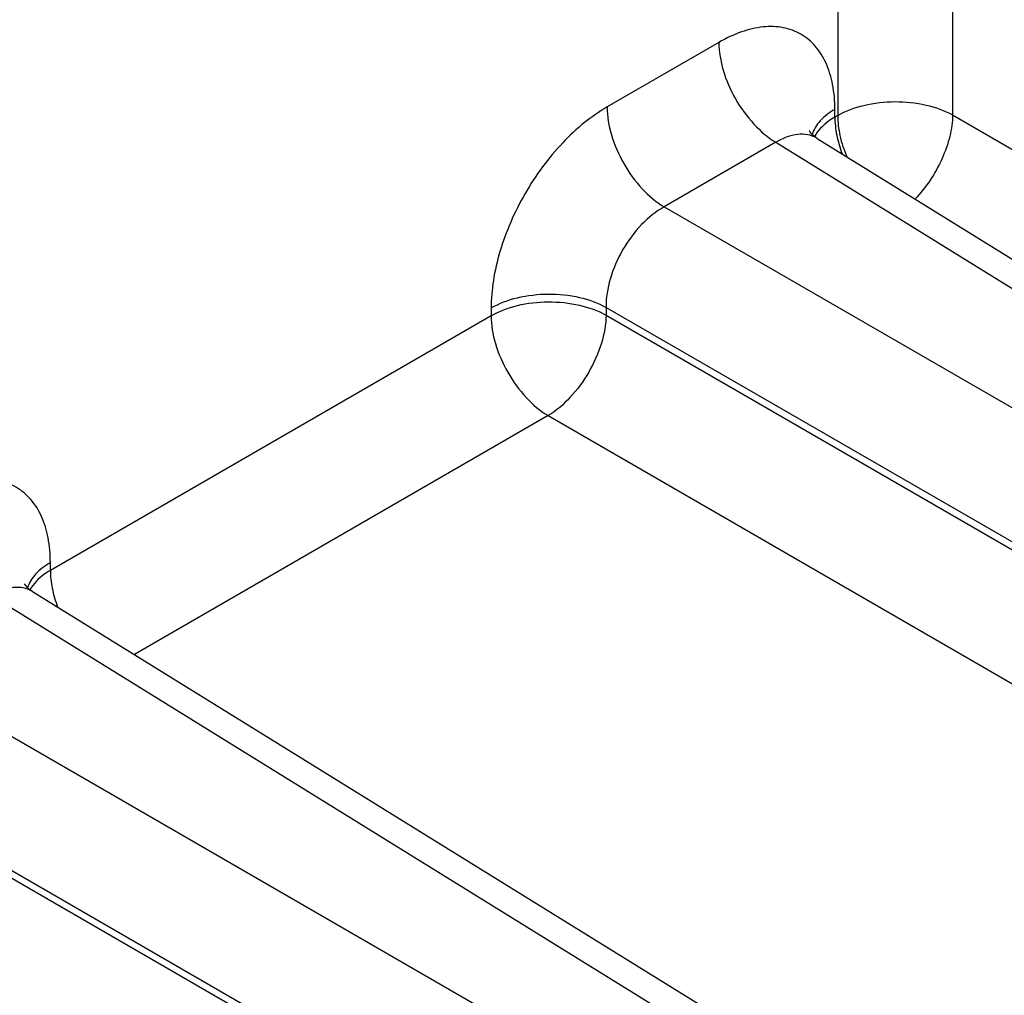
# Model space of a CAD drawing. Header units: inches. Extents: x 0 to 34, y 0 to 22.
# Tile 43 of 101: x 5.341 to 6.043, y 17.677 to 18.373. Entities that reach past the tile are written whole.
import ezdxf

# ---------------------------------------------------------------- set-up
doc = ezdxf.new("R2010")
doc.units = ezdxf.units.IN
doc.header["$LTSCALE"] = 1.87
doc.header["$MEASUREMENT"] = 0
doc.layers.get('0').update_dxf_attribs({"linetype": 'CONTINUOUS'})

msp = doc.modelspace()

# ---------------------------------------------------------------- linework, layer by layer
at = {"color": 7, "linetype": 'CONTINUOUS'}
for p, q in [((6.00647, 19.2055), (6.00647, 18.30463)), ((5.92448, 19.15816), (5.92448, 18.30422)), ((5.83977, 18.35635), (5.76005, 18.31032)), ((5.92248, 18.30307), (5.92248, 18.3086)), ((5.92448, 18.30422), (5.92248, 18.30307)), ((6.00647, 18.30463), (6.86641, 17.80812)), ((5.90986, 18.28791), (6.66772, 17.81924)), ((5.88041, 18.28513), (5.80069, 18.2391)), ((5.88041, 18.28513), (6.63775, 17.81678)), ((5.80069, 18.2391), (6.58493, 17.78629)), ((5.67734, 18.16706), (5.67734, 18.16152)), ((5.75933, 18.16747), (6.54358, 17.71466)), ((5.75933, 18.16747), (5.75933, 18.16194)), ((5.67734, 18.16152), (5.36298, 17.98002)), ((5.75933, 18.16194), (6.54358, 17.70912)), ((5.71798, 18.09031), (5.42296, 17.91997)), ((5.71798, 18.09031), (6.20023, 17.81186)), ((5.36298, 17.98002), (5.36298, 17.98555)), ((5.35037, 17.96487), (6.10823, 17.49619)), ((5.32091, 17.96208), (6.07825, 17.49374)), ((5.24119, 17.91605), (6.02543, 17.46324)), ((5.22034, 17.83259), (5.98408, 17.39161)), ((5.22034, 17.82705), (5.98408, 17.38608))]:
    msp.add_line(p, q, dxfattribs=at)
for points in [[(5.90986, 18.28791), (5.90793, 18.28928), (5.90613, 18.29095), (5.90496, 18.29237), (5.90437, 18.29329), (5.90426, 18.2935)], [(5.35037, 17.96487), (5.34843, 17.96623), (5.34663, 17.9679), (5.34546, 17.96933), (5.34488, 17.97024), (5.34477, 17.97046)]]:
    msp.add_lwpolyline(points, dxfattribs=at)
for centre in [(5.89961, 18.27133), (5.34012, 17.94828)]:
    msp.add_arc(centre, 0.0195, 58.2768, 59.99495, dxfattribs=at)
for points, knots in [([(5.92248, 18.3086), (5.92248, 18.31453), (5.92159, 18.3258), (5.91702, 18.34128), (5.90933, 18.35386), (5.89865, 18.36284), (5.88554, 18.36759), (5.87081, 18.36796), (5.85512, 18.36417), (5.84491, 18.35931), (5.83977, 18.35635)], [0, 0, 0, 0, 0.144896, 0.274519, 0.391106, 0.499989, 0.608873, 0.725466, 0.855096, 1, 1, 1, 1]), ([(5.83977, 18.35635), (5.83977, 18.34965), (5.84226, 18.33552), (5.85095, 18.31561), (5.86369, 18.29798), (5.87462, 18.28859), (5.88041, 18.28513)], [0, 0, 0, 0, 0.236699, 0.498902, 0.761702, 1, 1, 1, 1]), ([(5.92448, 18.30422), (5.93028, 18.30757), (5.94376, 18.31248), (5.96534, 18.31491), (5.98699, 18.31269), (6.00058, 18.30792), (6.00647, 18.30463)], [0, 0, 0, 0, 0.236705, 0.498908, 0.761705, 1, 1, 1, 1]), ([(5.76005, 18.31032), (5.75439, 18.30705), (5.7432, 18.29921), (5.72781, 18.28481), (5.71363, 18.26779), (5.70119, 18.24879), (5.69096, 18.22852), (5.68331, 18.20773), (5.67853, 18.1872), (5.67734, 18.1736), (5.67734, 18.16706)], [0, 0, 0, 0, 0.114156, 0.237328, 0.36698, 0.500006, 0.633031, 0.76268, 0.885849, 1, 1, 1, 1]), ([(5.76005, 18.31032), (5.76005, 18.30362), (5.76253, 18.28949), (5.77122, 18.26958), (5.78397, 18.25194), (5.7949, 18.24256), (5.80069, 18.2391)], [0, 0, 0, 0, 0.236699, 0.498902, 0.761702, 1, 1, 1, 1]), ([(5.92248, 18.3086), (5.91864, 18.30638), (5.91196, 18.30145), (5.9074, 18.29429), (5.90628, 18.29072)], [0, 0, 0, 0, 0.542438, 1, 1, 1, 1]), ([(5.92248, 18.30307), (5.92087, 18.30213), (5.91523, 18.2985), (5.9103, 18.2935), (5.90799, 18.28923)], [0, 0, 0, 0, 0.277337, 1, 1, 1, 1]), ([(5.92248, 18.30307), (5.92248, 18.29879), (5.9235, 18.28984), (5.92604, 18.28123), (5.92769, 18.27686)], [0, 0, 0, 0, 0.477754, 1, 1, 1, 1]), ([(5.92448, 18.30422), (5.92448, 18.29942), (5.92577, 18.28933), (5.92891, 18.2797), (5.93095, 18.27484)], [0, 0, 0, 0, 0.476498, 1, 1, 1, 1]), ([(6.00647, 18.30463), (6.0064, 18.29953), (6.00479, 18.28881), (5.99924, 18.27309), (5.99085, 18.25798), (5.9836, 18.24887), (5.97964, 18.24476)], [0, 0, 0, 0, 0.228599, 0.481372, 0.743912, 1, 1, 1, 1]), ([(5.90936, 18.28821), (5.90744, 18.28932), (5.90303, 18.29093), (5.89572, 18.29108), (5.88795, 18.28912), (5.88293, 18.28664), (5.88041, 18.28513)], [0, 0, 0, 0, 0.218769, 0.451874, 0.710611, 1, 1, 1, 1]), ([(5.80069, 18.2391), (5.79474, 18.23579), (5.78348, 18.22654), (5.77041, 18.20883), (5.7616, 18.18866), (5.75923, 18.17428), (5.75933, 18.16747)], [0, 0, 0, 0, 0.237713, 0.500006, 0.762296, 1, 1, 1, 1]), ([(5.67734, 18.16706), (5.68314, 18.17041), (5.69662, 18.17532), (5.7182, 18.17775), (5.73985, 18.17553), (5.75344, 18.17076), (5.75933, 18.16747)], [0, 0, 0, 0, 0.236704, 0.498908, 0.761705, 1, 1, 1, 1]), ([(5.67734, 18.16152), (5.68314, 18.16487), (5.69662, 18.16979), (5.7182, 18.17221), (5.73985, 18.16999), (5.75344, 18.16522), (5.75933, 18.16194)], [0, 0, 0, 0, 0.236705, 0.498908, 0.761705, 1, 1, 1, 1]), ([(5.67734, 18.16152), (5.67734, 18.15482), (5.67982, 18.14069), (5.68851, 18.12079), (5.70126, 18.10315), (5.71219, 18.09377), (5.71798, 18.09031)], [0, 0, 0, 0, 0.236699, 0.498902, 0.761702, 1, 1, 1, 1]), ([(5.75933, 18.16194), (5.75923, 18.15519), (5.75652, 18.14097), (5.7476, 18.12096), (5.73473, 18.10323), (5.72377, 18.09377), (5.71798, 18.09031)], [0, 0, 0, 0, 0.236714, 0.499994, 0.763277, 1, 1, 1, 1]), ([(5.36298, 17.98555), (5.36298, 17.99148), (5.36209, 18.00275), (5.35752, 18.01824), (5.34983, 18.03081), (5.33916, 18.03979), (5.32604, 18.04454), (5.31131, 18.04491), (5.29562, 18.04113), (5.28541, 18.03627), (5.28027, 18.0333)], [0, 0, 0, 0, 0.144896, 0.274519, 0.391106, 0.499989, 0.608873, 0.725466, 0.855096, 1, 1, 1, 1]), ([(5.36298, 17.98555), (5.35914, 17.98334), (5.35246, 17.9784), (5.3479, 17.97125), (5.34678, 17.96768)], [0, 0, 0, 0, 0.542438, 1, 1, 1, 1]), ([(5.36298, 17.98002), (5.36137, 17.97909), (5.35573, 17.97545), (5.3508, 17.97045), (5.3485, 17.96618)], [0, 0, 0, 0, 0.277337, 1, 1, 1, 1]), ([(5.36298, 17.98002), (5.36298, 17.97575), (5.36401, 17.9668), (5.36655, 17.95818), (5.36819, 17.95381)], [0, 0, 0, 0, 0.477754, 1, 1, 1, 1]), ([(5.34986, 17.96516), (5.34794, 17.96628), (5.34353, 17.96788), (5.33622, 17.96803), (5.32846, 17.96607), (5.32343, 17.96359), (5.32091, 17.96208)], [0, 0, 0, 0, 0.218769, 0.451874, 0.710611, 1, 1, 1, 1])]:
    msp.add_open_spline(points, degree=3, knots=knots, dxfattribs=at)

doc.saveas('drawing.dxf')
